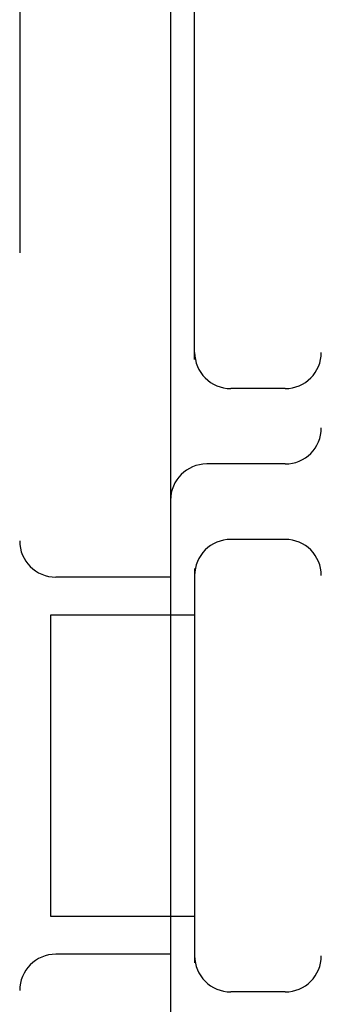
# Model space of a CAD drawing. Header units: inches. Extents: x 0 to 268, y 0 to 174.
# Tile 54 of 79: x 85.708 to 85.833, y 88.99 to 89.398. Entities that reach past the tile are written whole.
import ezdxf

# ---------------------------------------------------------------- set-up
doc = ezdxf.new("R2010")
doc.units = ezdxf.units.IN
doc.header["$LTSCALE"] = 14.749625
doc.header["$MEASUREMENT"] = 0
doc.linetypes.add('HIDDEN', pattern=[0.2, 0.1, -0.1])
doc.layers.add('DEFAULT_2', color=8, linetype='HIDDEN')

msp = doc.modelspace()

# ---------------------------------------------------------------- linework, layer by layer
at = {"layer": 'DEFAULT_2', "color": 8, "linetype": 'HIDDEN'}
for p, q in [((85.70826, 90.77646), (85.70826, 85.77646)), ((85.77076, 89.40146), (85.77076, 88.79146)), ((85.78076, 89.25726), (85.78076, 89.40146)), ((85.83326, 87.15146), (85.83326, 89.40146)), ((85.81826, 89.24521), (85.79576, 89.24521)), ((85.81826, 89.21396), (85.78576, 89.21396)), ((85.81826, 89.18271), (85.79576, 89.18271)), ((85.78076, 89.17066), (85.78076, 89.00726)), ((85.77076, 89.16708), (85.72326, 89.16708)), ((85.72123, 89.02646), (85.72123, 89.15146)), ((85.72123, 89.15146), (85.78076, 89.15146)), ((85.78076, 89.02646), (85.72123, 89.02646)), ((85.77076, 89.01083), (85.72326, 89.01083)), ((85.81826, 88.99521), (85.79576, 88.99521))]:
    msp.add_line(p, q, dxfattribs=at)
for centre, start, end in [((85.79576, 89.26021), 180, 270), ((85.81826, 89.26021), 270, 0), ((85.81826, 89.22896), 270, 360), ((85.78576, 89.19896), 90, 180), ((85.79576, 89.16771), 90, 180), ((85.81826, 89.16771), 0, 90), ((85.72326, 89.18208), 180, 270), ((85.72326, 88.99583), 90, 180), ((85.79576, 89.01021), 180, 270), ((85.81826, 89.01021), 270, 0)]:
    msp.add_arc(centre, 0.015, start, end, dxfattribs=at)

doc.saveas('drawing.dxf')
